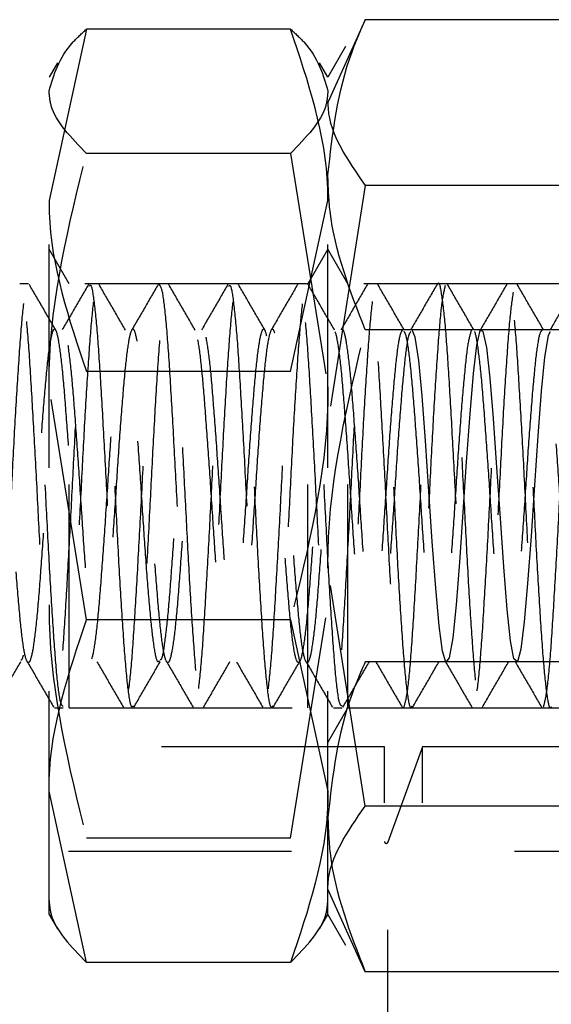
# Model space of a CAD drawing. Header units: inches. Extents: x 1687 to 2505, y -239 to -56.
# Tile 47 of 166: x 1729.009 to 1729.247, y -155.612 to -155.171. Entities that reach past the tile are written whole.
import ezdxf

# ---------------------------------------------------------------- set-up
doc = ezdxf.new("R2010")
doc.units = ezdxf.units.IN
doc.header["$LTSCALE"] = 0.5
doc.header["$MEASUREMENT"] = 0
doc.linetypes.add('HIDDEN', pattern=[0.225, 0.15, -0.075])
doc.layers.add('SID-M-H', color=4, linetype='HIDDEN')

msp = doc.modelspace()

# ---------------------------------------------------------------- linework, layer by layer
at = {"layer": 'SID-M-H'}
for p, q in [((1729.16353, -155.17129), (1729.14678, -155.20843)), ((1729.25504, -155.17129), (1729.16353, -155.17129)), ((1729.03853, -155.17553), (1729.02178, -155.25223)), ((1729.13004, -155.17553), (1729.03853, -155.17553)), ((1729.1547, -155.18333), (1729.14678, -155.19705)), ((1729.02554, -155.19054), (1729.02178, -155.19705)), ((1729.14678, -155.19705), (1729.14302, -155.19054)), ((1729.02178, -155.57205), (1729.02178, -155.19705)), ((1729.14678, -155.57205), (1729.14678, -155.19705)), ((1729.13004, -155.23115), (1729.03853, -155.23115)), ((1729.13004, -155.23115), (1729.14678, -155.33566)), ((1729.16353, -155.24558), (1729.14678, -155.35221)), ((1729.25504, -155.24558), (1729.16353, -155.24558)), ((1729.13004, -155.32893), (1729.14678, -155.25223)), ((1729.03073, -155.28955), (1729.02178, -155.27405)), ((1729.14678, -155.27405), (1729.13783, -155.28955)), ((1729.15573, -155.28955), (1729.14678, -155.27405)), ((1729.0125, -155.28955), (1729.0086, -155.28955)), ((1729.03073, -155.47955), (1729.03073, -155.28955)), ((1729.13783, -155.28955), (1729.03073, -155.28955)), ((1729.13783, -155.47955), (1729.13783, -155.28955)), ((1729.15573, -155.47955), (1729.15573, -155.28955)), ((1729.26283, -155.28955), (1729.15573, -155.28955)), ((1729.25504, -155.31026), (1729.16353, -155.31026)), ((1729.18591, -155.31349), (1729.18444, -155.30985)), ((1729.18748, -155.3239), (1729.18591, -155.31349)), ((1729.21496, -155.31052), (1729.21339, -155.31712)), ((1729.21646, -155.31092), (1729.21496, -155.31052)), ((1729.21798, -155.31818), (1729.21646, -155.31092)), ((1729.24547, -155.31278), (1729.24393, -155.32244)), ((1729.2464, -155.31104), (1729.24547, -155.31278)), ((1729.21339, -155.31712), (1729.21191, -155.3298)), ((1729.21955, -155.33178), (1729.21798, -155.31818)), ((1729.24393, -155.32244), (1729.24244, -155.33771)), ((1729.18899, -155.33984), (1729.18748, -155.3239)), ((1729.13004, -155.32893), (1729.03853, -155.32893)), ((1729.21191, -155.3298), (1729.21036, -155.34785)), ((1729.22102, -155.34997), (1729.21955, -155.33178)), ((1729.03853, -155.44017), (1729.02178, -155.33566)), ((1729.1905, -155.35995), (1729.18899, -155.33984)), ((1729.24244, -155.33771), (1729.24087, -155.35772)), ((1729.21036, -155.34785), (1729.20882, -155.3693)), ((1729.22259, -155.37181), (1729.22102, -155.34997)), ((1729.24087, -155.35772), (1729.23939, -155.3798)), ((1729.19207, -155.38263), (1729.1905, -155.35995)), ((1729.20882, -155.3693), (1729.20733, -155.39188)), ((1729.2241, -155.39458), (1729.22259, -155.37181)), ((1729.23939, -155.3798), (1729.23784, -155.40264)), ((1729.19354, -155.40501), (1729.19207, -155.38263)), ((1729.20733, -155.39188), (1729.20576, -155.41423)), ((1729.22561, -155.41639), (1729.2241, -155.39458)), ((1729.19511, -155.42592), (1729.19354, -155.40501)), ((1729.23784, -155.40264), (1729.23629, -155.4238)), ((1729.20576, -155.41423), (1729.20428, -155.43338)), ((1729.16353, -155.52352), (1729.14678, -155.41689)), ((1729.22718, -155.43549), (1729.22561, -155.41639)), ((1729.23629, -155.4238), (1729.23481, -155.441)), ((1729.19663, -155.44278), (1729.19511, -155.42592)), ((1729.13004, -155.53795), (1729.14678, -155.43344)), ((1729.20428, -155.43338), (1729.20273, -155.44822)), ((1729.22865, -155.44948), (1729.22718, -155.43549)), ((1729.13004, -155.44017), (1729.03853, -155.44017)), ((1729.13004, -155.44017), (1729.14678, -155.51687)), ((1729.23481, -155.441), (1729.23324, -155.45324)), ((1729.19813, -155.45414), (1729.19663, -155.44278)), ((1729.20273, -155.44822), (1729.20118, -155.45709)), ((1729.23021, -155.45764), (1729.22865, -155.44948)), ((1729.1997, -155.45911), (1729.19813, -155.45414)), ((1729.23324, -155.45324), (1729.23175, -155.45888)), ((1729.16511, -155.45884), (1729.16353, -155.45884)), ((1729.22778, -155.45884), (1729.1653, -155.45884)), ((1729.20118, -155.45709), (1729.1997, -155.45911)), ((1729.25504, -155.45884), (1729.22785, -155.45884)), ((1729.23175, -155.45888), (1729.23021, -155.45764)), ((1729.02422, -155.47955), (1729.02813, -155.47955)), ((1729.03073, -155.47955), (1729.13783, -155.47955)), ((1729.14678, -155.49505), (1729.15573, -155.47955)), ((1729.14922, -155.47955), (1729.15313, -155.47955)), ((1729.15573, -155.47955), (1729.26283, -155.47955)), ((1729.17218, -155.49705), (1728.92178, -155.49705)), ((1729.17218, -156.12205), (1729.17218, -155.49705)), ((1729.18923, -155.49705), (1729.1737, -155.5397)), ((1729.18923, -156.12205), (1729.18923, -155.49705)), ((1730.87493, -155.49705), (1729.18923, -155.49705)), ((1729.03853, -155.59357), (1729.02178, -155.51687)), ((1729.25504, -155.52352), (1729.16353, -155.52352)), ((1729.13004, -155.53795), (1729.03853, -155.53795)), ((1729.1737, -156.07894), (1729.1737, -155.54016)), ((1729.93044, -155.5439), (1728.92178, -155.5439)), ((1729.16353, -155.59781), (1729.14678, -155.56067)), ((1729.02178, -155.57205), (1729.02554, -155.57856)), ((1729.14302, -155.57856), (1729.14678, -155.57205)), ((1729.14678, -155.57205), (1729.1547, -155.58577)), ((1729.13004, -155.59357), (1729.03853, -155.59357)), ((1729.25504, -155.59781), (1729.16353, -155.59781))]:
    msp.add_line(p, q, dxfattribs=at)
msp.add_arc((1729.17296, -155.53943), 0.000787, 180, 340, dxfattribs=at)
for points, knots in [([(1729.14678, -155.24077), (1729.14889, -155.22221), (1729.15157, -155.19869), (1729.16144, -155.17606), (1729.16353, -155.17129)], [0, 0, 0, 0, 0.788999, 1, 1, 1, 1]), ([(1729.02178, -155.20334), (1729.02389, -155.19591), (1729.02657, -155.1865), (1729.03644, -155.17744), (1729.03853, -155.17553)], [0, 0, 0, 0, 0.788999, 1, 1, 1, 1]), ([(1729.13004, -155.17553), (1729.13212, -155.17744), (1729.142, -155.1865), (1729.14467, -155.19591), (1729.14678, -155.20334)], [0, 0, 0, 0, 0.211001, 1, 1, 1, 1]), ([(1729.14678, -155.25223), (1729.14677, -155.25041), (1729.14653, -155.22451), (1729.13798, -155.19913), (1729.13004, -155.17553)], [0, 0, 0, 0, 0.070198, 1, 1, 1, 1]), ([(1729.03853, -155.23115), (1729.03168, -155.22411), (1729.02276, -155.21493), (1729.02197, -155.20552), (1729.02178, -155.20334)], [0, 0, 0, 0, 0.768151, 1, 1, 1, 1]), ([(1729.14678, -155.20334), (1729.1466, -155.20552), (1729.1458, -155.21493), (1729.13688, -155.22411), (1729.13004, -155.23115)], [0, 0, 0, 0, 0.231849, 1, 1, 1, 1]), ([(1729.14678, -155.20843), (1729.1468, -155.20931), (1729.14704, -155.22186), (1729.15558, -155.23415), (1729.16353, -155.24558)], [0, 0, 0, 0, 0.070198, 1, 1, 1, 1]), ([(1729.02178, -155.33566), (1729.0218, -155.33318), (1729.02204, -155.29789), (1729.03058, -155.26331), (1729.03853, -155.23115)], [0, 0, 0, 0, 0.0701975, 1, 1, 1, 1]), ([(1729.16353, -155.31026), (1729.15668, -155.29266), (1729.14776, -155.26974), (1729.14697, -155.24623), (1729.14678, -155.24077)], [0, 0, 0, 0, 0.7681507, 1, 1, 1, 1]), ([(1729.02178, -155.25223), (1729.0218, -155.25405), (1729.02204, -155.27995), (1729.03058, -155.30533), (1729.03853, -155.32893)], [0, 0, 0, 0, 0.070198, 1, 1, 1, 1]), ([(1728.97735, -155.29054), (1728.97752, -155.29027), (1728.97819, -155.28917), (1728.97933, -155.29637), (1728.98094, -155.31155), (1728.98238, -155.33424), (1728.98395, -155.36141), (1728.9855, -155.39081), (1728.98696, -155.41965), (1728.98857, -155.44511), (1728.99003, -155.46499), (1728.99157, -155.47736), (1728.99314, -155.481), (1728.99459, -155.47565), (1728.99619, -155.46183), (1728.99767, -155.44072), (1728.99919, -155.41438), (1729.00078, -155.38529), (1729.00222, -155.35606), (1729.00381, -155.32956), (1729.00532, -155.30817), (1729.00681, -155.2939), (1729.00842, -155.28814), (1729.00985, -155.29138), (1729.01144, -155.3033), (1729.01297, -155.32286), (1729.01444, -155.34818), (1729.01605, -155.37682), (1729.01749, -155.40628), (1729.01906, -155.43368), (1729.02062, -155.45646), (1729.02206, -155.47256), (1729.02367, -155.4804), (1729.02514, -155.47929), (1729.02668, -155.46935), (1729.02826, -155.45146), (1729.0297, -155.42729), (1729.0313, -155.39921), (1729.03279, -155.36967), (1729.0343, -155.34157), (1729.03589, -155.31739), (1729.03733, -155.30001), (1729.03858, -155.29086), (1729.03927, -155.29086), (1729.03945, -155.29086)], [0, 0, 0, 0, 0.0081521, 0.0325473, 0.0573919, 0.0816915, 0.106414, 0.1310949, 0.155423, 0.1802725, 0.2046243, 0.2292745, 0.2540214, 0.2783072, 0.3031452, 0.3275741, 0.3521364, 0.3769331, 0.401202, 0.426012, 0.4505406, 0.4750016, 0.4998319, 0.5241091, 0.5488748, 0.5734966, 0.5978721, 0.6227195, 0.6470303, 0.6717356, 0.6964351, 0.7207498, 0.7455979, 0.7699673, 0.7945962, 0.8193575, 0.8436366, 0.8684689, 0.8929219, 0.9174588, 0.9422657, 0.9665344, 0.9913345, 1, 1, 1, 1]), ([(1729.02813, -155.47896), (1729.0277, -155.47857), (1729.02674, -155.47773), (1729.02526, -155.46576), (1729.02381, -155.44645), (1729.0222, -155.4212), (1729.02074, -155.39249), (1729.0192, -155.36305), (1729.01762, -155.33565), (1729.01618, -155.31277), (1729.01458, -155.29666), (1729.01309, -155.28873), (1729.01158, -155.28974), (1729.00998, -155.29964), (1729.00855, -155.31749), (1729.00695, -155.34154), (1729.00544, -155.36968), (1729.00395, -155.39922), (1729.00235, -155.42726), (1729.00091, -155.45156), (1728.99933, -155.46896), (1728.99813, -155.47815), (1728.99746, -155.4782), (1728.99729, -155.47821)], [0, 0, 0, 0, 0.042129, 0.091869, 0.140877, 0.190945, 0.240021, 0.289674, 0.339545, 0.388472, 0.438513, 0.487749, 0.537222, 0.587191, 0.636088, 0.68607, 0.735509, 0.784778, 0.834811, 0.883729, 0.93362, 0.983243, 1, 1, 1, 1]), ([(1729.02476, -155.31028), (1729.02278, -155.30688), (1729.01884, -155.30009), (1729.0149, -155.29329), (1729.01293, -155.2899)], [0, 0, 0, 0, 0.500789, 1, 1, 1, 1]), ([(1729.03947, -155.28984), (1729.03749, -155.29325), (1729.03355, -155.30004), (1729.0296, -155.30684), (1729.02763, -155.31024)], [0, 0, 0, 0, 0.501297, 1, 1, 1, 1]), ([(1729.05937, -155.4786), (1729.05922, -155.47887), (1729.05856, -155.47998), (1729.05731, -155.47285), (1729.05585, -155.45768), (1729.0543, -155.43508), (1729.05273, -155.40793), (1729.05129, -155.37849), (1729.04968, -155.34974), (1729.04821, -155.32416), (1729.04668, -155.30421), (1729.0451, -155.29183), (1729.04366, -155.28808), (1729.04206, -155.29333), (1729.04056, -155.30716), (1729.03906, -155.3282), (1729.03746, -155.35445), (1729.03602, -155.38361), (1729.03444, -155.41277), (1729.03291, -155.43938), (1729.03144, -155.46067), (1729.0299, -155.475), (1729.02898, -155.47755), (1729.02856, -155.47872)], [0, 0, 0, 0, 0.015608, 0.065681, 0.114727, 0.164425, 0.214268, 0.263215, 0.31327, 0.362463, 0.411989, 0.461939, 0.510843, 0.560847, 0.610235, 0.659559, 0.709583, 0.758494, 0.808415, 0.857997, 0.90714, 0.957203, 1, 1, 1, 1]), ([(1729.03984, -155.29061), (1729.04004, -155.29034), (1729.04075, -155.28938), (1729.04192, -155.29701), (1729.04353, -155.31268), (1729.04497, -155.33568), (1729.04654, -155.36304), (1729.04808, -155.39249), (1729.04955, -155.42121), (1729.05116, -155.44641), (1729.05261, -155.46591), (1729.05416, -155.47781), (1729.05573, -155.48094), (1729.05717, -155.47509), (1729.05878, -155.46081), (1729.06025, -155.43934), (1729.06178, -155.41278), (1729.06337, -155.3836), (1729.0648, -155.35446), (1729.06641, -155.32815), (1729.0679, -155.30732), (1729.06932, -155.29361), (1729.07027, -155.29148), (1729.07071, -155.29051)], [0, 0, 0, 0, 0.019167, 0.068353, 0.118344, 0.167223, 0.217043, 0.266647, 0.315674, 0.365691, 0.41465, 0.464341, 0.514092, 0.56301, 0.61302, 0.66211, 0.711639, 0.761506, 0.810365, 0.860334, 0.909606, 0.958941, 1, 1, 1, 1]), ([(1729.05601, -155.31028), (1729.05403, -155.30688), (1729.05009, -155.30009), (1729.04615, -155.29329), (1729.04418, -155.2899)], [0, 0, 0, 0, 0.500731, 1, 1, 1, 1]), ([(1729.07072, -155.28984), (1729.06874, -155.29325), (1729.0648, -155.30004), (1729.06085, -155.30684), (1729.05888, -155.31024)], [0, 0, 0, 0, 0.501233, 1, 1, 1, 1]), ([(1729.12188, -155.47871), (1729.12175, -155.47896), (1729.12112, -155.48019), (1729.1199, -155.47346), (1729.11843, -155.45877), (1729.1169, -155.4365), (1729.11532, -155.40956), (1729.11388, -155.38017), (1729.11228, -155.35131), (1729.11079, -155.32548), (1729.10928, -155.30516), (1729.10768, -155.29231), (1729.10624, -155.28806), (1729.10465, -155.2928), (1729.10313, -155.30617), (1729.10165, -155.32685), (1729.10005, -155.35286), (1729.09861, -155.38192), (1729.09703, -155.41117), (1729.09549, -155.43795), (1729.09403, -155.45977), (1729.09242, -155.47449), (1729.09097, -155.48085), (1729.08941, -155.47822), (1729.08784, -155.4668), (1729.0864, -155.44769), (1729.08479, -155.42276), (1729.08332, -155.39416), (1729.08179, -155.36468), (1729.08021, -155.33711), (1729.07877, -155.31391), (1729.07717, -155.29736), (1729.07567, -155.28895), (1729.07417, -155.28945), (1729.07257, -155.29885), (1729.07113, -155.31629), (1729.06955, -155.34005), (1729.06802, -155.36802), (1729.06655, -155.39756), (1729.06494, -155.42575), (1729.0635, -155.45033), (1729.06192, -155.46819), (1729.06069, -155.47784), (1729.05999, -155.47808), (1729.0598, -155.47815)], [0, 0, 0, 0, 0.0063446, 0.0312059, 0.0555919, 0.0802304, 0.1050076, 0.1292989, 0.1541437, 0.1786143, 0.2031601, 0.2279823, 0.2522643, 0.277076, 0.301648, 0.3260937, 0.3509445, 0.3752425, 0.400005, 0.4246656, 0.4490332, 0.4738961, 0.4982354, 0.5229325, 0.547666, 0.5719805, 0.5968391, 0.6212446, 0.6458605, 0.670651, 0.6949374, 0.7197752, 0.7442719, 0.768791, 0.7936222, 0.8179059, 0.8427065, 0.867303, 0.891726, 0.9165815, 0.9408878, 0.9656349, 0.990316, 1, 1, 1, 1]), ([(1729.0711, -155.28987), (1729.07155, -155.29045), (1729.07249, -155.29169), (1729.07403, -155.30434), (1729.07555, -155.32412), (1729.07703, -155.34975), (1729.07863, -155.37849), (1729.08008, -155.40792), (1729.08165, -155.43511), (1729.0832, -155.45757), (1729.08465, -155.47324), (1729.08626, -155.48058), (1729.08772, -155.47896), (1729.08927, -155.46854), (1729.09084, -155.45023), (1729.09228, -155.42577), (1729.09389, -155.39756), (1729.09537, -155.36802), (1729.09689, -155.34008), (1729.09848, -155.31618), (1729.09991, -155.29926), (1729.10115, -155.29056), (1729.1018, -155.29073), (1729.10195, -155.29077)], [0, 0, 0, 0, 0.044958, 0.09485, 0.144319, 0.193455, 0.243452, 0.292343, 0.342128, 0.391769, 0.440759, 0.490773, 0.539757, 0.589405, 0.639185, 0.688078, 0.738077, 0.787205, 0.836682, 0.88657, 0.935418, 0.985368, 1, 1, 1, 1]), ([(1729.08726, -155.31028), (1729.08528, -155.30688), (1729.08134, -155.30009), (1729.0774, -155.29329), (1729.07543, -155.2899)], [0, 0, 0, 0, 0.5006727, 1, 1, 1, 1]), ([(1729.10197, -155.28984), (1729.09999, -155.29325), (1729.09605, -155.30004), (1729.0921, -155.30684), (1729.09013, -155.31024)], [0, 0, 0, 0, 0.501169, 1, 1, 1, 1]), ([(1729.10234, -155.29065), (1729.10257, -155.2904), (1729.1033, -155.28959), (1729.10451, -155.29768), (1729.10611, -155.31382), (1729.10755, -155.33714), (1729.10913, -155.36468), (1729.11066, -155.39416), (1729.11214, -155.42276), (1729.11374, -155.44769), (1729.11519, -155.4668), (1729.11675, -155.47822), (1729.11831, -155.48085), (1729.11976, -155.47449), (1729.12137, -155.45977), (1729.12283, -155.43795), (1729.12438, -155.41117), (1729.12595, -155.38192), (1729.12739, -155.35286), (1729.129, -155.32685), (1729.13048, -155.30617), (1729.132, -155.2928), (1729.13359, -155.28806), (1729.13502, -155.29231), (1729.13662, -155.30515), (1729.13813, -155.32548), (1729.13962, -155.35131), (1729.14122, -155.38018), (1729.14266, -155.40955), (1729.14424, -155.43653), (1729.14578, -155.45866), (1729.14724, -155.47389), (1729.14885, -155.48073), (1729.1503, -155.47859), (1729.15186, -155.4677), (1729.15342, -155.44899), (1729.15487, -155.42425), (1729.15648, -155.39589), (1729.15794, -155.36637), (1729.15948, -155.33857), (1729.16106, -155.31511), (1729.1625, -155.29809), (1729.1641, -155.28918), (1729.16559, -155.28919), (1729.1671, -155.29809), (1729.1687, -155.31507), (1729.17013, -155.33859), (1729.17173, -155.36632), (1729.17324, -155.39583), (1729.17473, -155.42428), (1729.17633, -155.449), (1729.17777, -155.46748), (1729.17921, -155.47828), (1729.1801, -155.47856), (1729.18047, -155.47867)], [0, 0, 0, 0, 0.008656, 0.028118, 0.047852, 0.067147, 0.086843, 0.1064, 0.125791, 0.145541, 0.164858, 0.184509, 0.204131, 0.223468, 0.243222, 0.262581, 0.282174, 0.301848, 0.321152, 0.340896, 0.360318, 0.379841, 0.399553, 0.418845, 0.438566, 0.458068, 0.47751, 0.497249, 0.516548, 0.536233, 0.555808, 0.575183, 0.594935, 0.614262, 0.633899, 0.653535, 0.672862, 0.692614, 0.711988, 0.731564, 0.751249, 0.770549, 0.790288, 0.809729, 0.829231, 0.848952, 0.868244, 0.887957, 0.907479, 0.926901, 0.946645, 0.965949, 0.985623, 1, 1, 1, 1]), ([(1729.11851, -155.31028), (1729.11653, -155.30688), (1729.11259, -155.30009), (1729.10865, -155.29329), (1729.10668, -155.2899)], [0, 0, 0, 0, 0.500614, 1, 1, 1, 1]), ([(1729.13322, -155.28984), (1729.13124, -155.29325), (1729.1273, -155.30004), (1729.12335, -155.30684), (1729.12138, -155.31024)], [0, 0, 0, 0, 0.5011045, 1, 1, 1, 1]), ([(1729.15313, -155.47867), (1729.15275, -155.47856), (1729.15187, -155.47828), (1729.15043, -155.46748), (1729.14899, -155.449), (1729.14738, -155.42428), (1729.1459, -155.39583), (1729.14438, -155.36633), (1729.14279, -155.33859), (1729.14135, -155.31507), (1729.13976, -155.29809), (1729.13825, -155.28919), (1729.13676, -155.28918), (1729.13516, -155.29809), (1729.13372, -155.31511), (1729.13214, -155.33857), (1729.1306, -155.36637), (1729.12914, -155.3959), (1729.12753, -155.42422), (1729.12608, -155.44907), (1729.12452, -155.46738), (1729.12324, -155.47753), (1729.12252, -155.47798), (1729.1223, -155.47812)], [0, 0, 0, 0, 0.0364407, 0.0863091, 0.1352408, 0.1852859, 0.2345167, 0.2839992, 0.3339667, 0.3828665, 0.4328537, 0.4822863, 0.5315647, 0.5815983, 0.6305172, 0.6804137, 0.7300328, 0.779141, 0.8292077, 0.8781965, 0.9279697, 0.9777439, 1, 1, 1, 1]), ([(1729.14976, -155.31028), (1729.14778, -155.30688), (1729.14384, -155.30009), (1729.1399, -155.29329), (1729.13793, -155.2899)], [0, 0, 0, 0, 0.500556, 1, 1, 1, 1]), ([(1729.16447, -155.28984), (1729.16249, -155.29325), (1729.15855, -155.30004), (1729.1546, -155.30684), (1729.15263, -155.31024)], [0, 0, 0, 0, 0.50104, 1, 1, 1, 1]), ([(1729.18438, -155.47884), (1729.18428, -155.47906), (1729.18368, -155.48038), (1729.18249, -155.47404), (1729.18101, -155.45985), (1729.17949, -155.4379), (1729.1779, -155.41118), (1729.17646, -155.38186), (1729.17487, -155.35289), (1729.17336, -155.32681), (1729.17187, -155.30612), (1729.17027, -155.29282), (1729.16883, -155.28806), (1729.16725, -155.29229), (1729.16571, -155.3052), (1729.16424, -155.32551), (1729.16264, -155.35127), (1729.16119, -155.38024), (1729.15962, -155.40955), (1729.15807, -155.43657), (1729.15662, -155.4586), (1729.15502, -155.47423), (1729.15404, -155.47753), (1729.15355, -155.47916)], [0, 0, 0, 0, 0.0099533, 0.0600051, 0.1091874, 0.1587164, 0.2086584, 0.2575588, 0.3075613, 0.3569375, 0.4062654, 0.4562821, 0.5051883, 0.5551086, 0.6046794, 0.6538242, 0.7038826, 0.7528456, 0.802651, 0.8523851, 0.9013967, 0.9514636, 1, 1, 1, 1]), ([(1729.18101, -155.31028), (1729.17903, -155.30688), (1729.17509, -155.30009), (1729.17115, -155.29329), (1729.16918, -155.2899)], [0, 0, 0, 0, 0.500498, 1, 1, 1, 1]), ([(1729.18088, -155.47923), (1729.18137, -155.47759), (1729.18235, -155.47427), (1729.18396, -155.4586), (1729.18541, -155.43657), (1729.18697, -155.40955), (1729.18853, -155.38024), (1729.18998, -155.35129), (1729.19159, -155.32546), (1729.19306, -155.3054), (1729.19444, -155.2929), (1729.19533, -155.2914), (1729.1957, -155.29078)], [0, 0, 0, 0, 0.10206, 0.206193, 0.308131, 0.411572, 0.515161, 0.616998, 0.721113, 0.823328, 0.926429, 1, 1, 1, 1]), ([(1729.19572, -155.28984), (1729.19374, -155.29325), (1729.1898, -155.30004), (1729.18585, -155.30684), (1729.18388, -155.31024)], [0, 0, 0, 0, 0.500976, 1, 1, 1, 1]), ([(1729.19934, -155.29041), (1729.1988, -155.29261), (1729.19775, -155.29695), (1729.1963, -155.31406), (1729.19473, -155.33707), (1729.19318, -155.36473), (1729.19173, -155.39422), (1729.19012, -155.42269), (1729.18866, -155.4478), (1729.18711, -155.46655), (1729.18579, -155.47721), (1729.18505, -155.47788), (1729.1848, -155.47811)], [0, 0, 0, 0, 0.1062136, 0.2100772, 0.3158401, 0.4212983, 0.5253699, 0.6316198, 0.7356835, 0.8411519, 0.9469067, 1, 1, 1, 1]), ([(1729.19611, -155.2897), (1729.19612, -155.28965), (1729.19665, -155.28818), (1729.1976, -155.29348), (1729.19921, -155.30594), (1729.20071, -155.32686), (1729.20221, -155.35287), (1729.20381, -155.38186), (1729.20524, -155.41117), (1729.20683, -155.43793), (1729.20836, -155.45972), (1729.20983, -155.47452), (1729.21144, -155.48085), (1729.21288, -155.4782), (1729.21445, -155.46683), (1729.216, -155.44773), (1729.21746, -155.42271), (1729.21907, -155.39422), (1729.22053, -155.36472), (1729.22207, -155.3371), (1729.22365, -155.31395), (1729.22509, -155.29735), (1729.22669, -155.28894), (1729.22817, -155.28946), (1729.2297, -155.29884), (1729.23128, -155.31625), (1729.23272, -155.34007), (1729.23432, -155.36797), (1729.23582, -155.3975), (1729.23732, -155.4258), (1729.23892, -155.45025), (1729.24035, -155.4683), (1729.24177, -155.47854), (1729.24263, -155.47856), (1729.24297, -155.47857)], [0, 0, 0, 0, 0.001102, 0.033261, 0.066151, 0.098587, 0.131055, 0.163935, 0.196091, 0.228931, 0.261499, 0.29384, 0.326752, 0.358937, 0.391707, 0.424388, 0.456633, 0.489556, 0.521804, 0.554482, 0.587254, 0.619438, 0.652349, 0.684693, 0.717258, 0.7501, 0.782255, 0.815134, 0.847606, 0.880039, 0.912929, 0.945089, 0.977913, 1, 1, 1, 1]), ([(1729.22984, -155.29328), (1729.22932, -155.29683), (1729.22829, -155.30387), (1729.22683, -155.3243), (1729.22522, -155.34967), (1729.22377, -155.37856), (1729.22222, -155.40794), (1729.22065, -155.43512), (1729.21921, -155.45762), (1729.2176, -155.47322), (1729.21613, -155.48058), (1729.2146, -155.47897), (1729.21301, -155.46851), (1729.21157, -155.45019), (1729.20997, -155.42581), (1729.20848, -155.3975), (1729.20697, -155.36797), (1729.20538, -155.34009), (1729.20394, -155.31618), (1729.20235, -155.29911), (1729.20105, -155.29004), (1729.20028, -155.29048), (1729.2, -155.29064)], [0, 0, 0, 0, 0.051271, 0.101944, 0.153642, 0.204247, 0.255606, 0.30703, 0.357591, 0.409281, 0.460022, 0.511213, 0.562757, 0.613257, 0.664905, 0.715834, 0.766825, 0.818455, 0.868948, 0.92052, 0.971656, 1, 1, 1, 1]), ([(1729.21226, -155.31028), (1729.21028, -155.30688), (1729.20634, -155.30009), (1729.2024, -155.29329), (1729.20043, -155.2899)], [0, 0, 0, 0, 0.500439, 1, 1, 1, 1]), ([(1729.22697, -155.28984), (1729.22499, -155.29325), (1729.22105, -155.30004), (1729.2171, -155.30684), (1729.21513, -155.31024)], [0, 0, 0, 0, 0.5009125, 1, 1, 1, 1]), ([(1729.24688, -155.47901), (1729.24681, -155.47918), (1729.24624, -155.48057), (1729.24508, -155.47459), (1729.24359, -155.4609), (1729.24208, -155.43928), (1729.24049, -155.4128), (1729.23905, -155.38354), (1729.23746, -155.35446), (1729.23594, -155.32821), (1729.23446, -155.30695), (1729.23285, -155.29395), (1729.23186, -155.28836), (1729.23131, -155.2898), (1729.23126, -155.28992)], [0, 0, 0, 0, 0.014086, 0.112797, 0.210004, 0.307539, 0.406152, 0.502623, 0.601206, 0.698815, 0.795951, 0.89468, 0.991211, 1, 1, 1, 1]), ([(1729.24351, -155.31028), (1729.24153, -155.30688), (1729.23759, -155.30009), (1729.23365, -155.29329), (1729.23168, -155.2899)], [0, 0, 0, 0, 0.500381, 1, 1, 1, 1]), ([(1729.24346, -155.47908), (1729.24395, -155.47727), (1729.24494, -155.47363), (1729.24655, -155.45751), (1729.24799, -155.43514), (1729.24956, -155.40793), (1729.25112, -155.37855), (1729.25257, -155.34971), (1729.25418, -155.32414), (1729.25564, -155.30447), (1729.25701, -155.29255), (1729.25786, -155.29135), (1729.2582, -155.29087)], [0, 0, 0, 0, 0.102796, 0.207516, 0.309948, 0.414128, 0.518177, 0.620698, 0.725433, 0.828093, 0.931963, 1, 1, 1, 1]), ([(1729.25822, -155.28984), (1729.25624, -155.29325), (1729.2523, -155.30004), (1729.24835, -155.30684), (1729.24638, -155.31024)], [0, 0, 0, 0, 0.500849, 1, 1, 1, 1]), ([(1729.1839, -155.31099), (1729.18356, -155.31145), (1729.1827, -155.31262), (1729.18134, -155.32232), (1729.17987, -155.33808), (1729.17826, -155.35839), (1729.17681, -155.38116), (1729.17525, -155.40422), (1729.17369, -155.42543), (1729.17224, -155.44286), (1729.17063, -155.45479), (1729.16917, -155.46018), (1729.16763, -155.45851), (1729.16605, -155.44991), (1729.16461, -155.43519), (1729.16301, -155.4158), (1729.16152, -155.39342), (1729.16001, -155.37022), (1729.15842, -155.34841), (1729.15698, -155.32991), (1729.15538, -155.31656), (1729.15387, -155.30956), (1729.15238, -155.30956), (1729.15078, -155.31656), (1729.14934, -155.32995), (1729.14776, -155.34839), (1729.14623, -155.37025), (1729.14476, -155.39347), (1729.14315, -155.41576), (1729.1417, -155.43522), (1729.14014, -155.44993), (1729.13858, -155.4585), (1729.13713, -155.46018), (1729.13552, -155.4548), (1729.13406, -155.44282), (1729.13252, -155.42542), (1729.13094, -155.40421), (1729.1295, -155.38111), (1729.1279, -155.35841), (1729.12641, -155.3381), (1729.1249, -155.32212), (1729.12331, -155.31202), (1729.12187, -155.30867), (1729.12028, -155.3124), (1729.11876, -155.32291), (1729.11728, -155.33918), (1729.11567, -155.35963), (1729.11423, -155.38248), (1729.11266, -155.40549), (1729.11111, -155.42654), (1729.10965, -155.4437), (1729.10804, -155.45527), (1729.10659, -155.46027), (1729.10504, -155.45821), (1729.10347, -155.44923), (1729.10202, -155.4342), (1729.10042, -155.41459), (1729.09895, -155.39211), (1729.09741, -155.36893), (1729.09583, -155.34725), (1729.09439, -155.329), (1729.09279, -155.31599), (1729.0913, -155.30937), (1729.08979, -155.30977), (1729.0882, -155.31716), (1729.08676, -155.33088), (1729.08517, -155.34956), (1729.08365, -155.37155), (1729.08217, -155.39478), (1729.08056, -155.41696), (1729.07912, -155.4362), (1729.07755, -155.45059), (1729.076, -155.45879), (1729.07454, -155.46006), (1729.07294, -155.45429), (1729.07148, -155.44197), (1729.06993, -155.42431), (1729.06836, -155.40293), (1729.06692, -155.37979), (1729.06531, -155.35718), (1729.06383, -155.33706), (1729.06231, -155.32138), (1729.06072, -155.31164), (1729.05928, -155.30869), (1729.05769, -155.31282), (1729.05618, -155.32369), (1729.05469, -155.34024), (1729.05309, -155.36088), (1729.05165, -155.38381), (1729.05006, -155.40675), (1729.04853, -155.42764), (1729.04706, -155.44452), (1729.04545, -155.45574), (1729.04401, -155.46035), (1729.04244, -155.45788), (1729.04089, -155.44853), (1729.03944, -155.43319), (1729.03783, -155.41338), (1729.03637, -155.39079), (1729.03482, -155.36764), (1729.03325, -155.3461), (1729.03181, -155.32811), (1729.0302, -155.31544), (1729.02872, -155.30921), (1729.0272, -155.31), (1729.02561, -155.31778), (1729.02417, -155.33182), (1729.02258, -155.35073), (1729.02107, -155.37286), (1729.01958, -155.39608), (1729.01798, -155.41815), (1729.01654, -155.43716), (1729.01496, -155.45123), (1729.01342, -155.45905), (1729.01196, -155.45992), (1729.01035, -155.45376), (1729.0089, -155.4411), (1729.00734, -155.42318), (1729.00578, -155.40164), (1729.00433, -155.37847), (1729.00272, -155.35595), (1729.00125, -155.33604), (1728.99972, -155.32066), (1728.99814, -155.31129), (1728.9967, -155.30874), (1728.9951, -155.31327), (1728.9936, -155.32449), (1728.99209, -155.34131), (1728.9905, -155.36214), (1728.98906, -155.38513), (1728.98747, -155.408), (1728.98595, -155.42872), (1728.98447, -155.44532), (1728.98287, -155.45619), (1728.98143, -155.4604), (1728.97985, -155.45753), (1728.97831, -155.44781), (1728.97685, -155.43217), (1728.97524, -155.41215), (1728.97378, -155.38947), (1728.97223, -155.36636), (1728.97066, -155.34497), (1728.96922, -155.32723), (1728.96761, -155.3149), (1728.96614, -155.30906), (1728.96461, -155.31026), (1728.96303, -155.31842), (1728.96159, -155.33278), (1728.95999, -155.35191), (1728.95849, -155.37416), (1728.95699, -155.39738), (1728.95539, -155.41934), (1728.95395, -155.43811), (1728.95237, -155.45185), (1728.95084, -155.45929), (1728.94936, -155.45976), (1728.94776, -155.45321), (1728.94631, -155.4402), (1728.94475, -155.42204), (1728.94319, -155.40035), (1728.94174, -155.37715), (1728.94013, -155.35474), (1728.93867, -155.33503), (1728.93712, -155.31995), (1728.93555, -155.31096), (1728.93411, -155.30881), (1728.9325, -155.31373), (1728.93103, -155.32531), (1728.9295, -155.3424), (1728.92791, -155.36341), (1728.92648, -155.38645), (1728.92488, -155.40926), (1728.92338, -155.42976), (1728.92188, -155.44618), (1728.92028, -155.45632), (1728.91916, -155.46038), (1728.91846, -155.45858), (1728.91827, -155.4581)], [0, 0, 0, 0, 0.003802, 0.009554, 0.015257, 0.021066, 0.026747, 0.032527, 0.038298, 0.043985, 0.049795, 0.05549, 0.061252, 0.067039, 0.072716, 0.078523, 0.084236, 0.089977, 0.095776, 0.101449, 0.10725, 0.112986, 0.118704, 0.124509, 0.130186, 0.135975, 0.141733, 0.147431, 0.153241, 0.158925, 0.164701, 0.170476, 0.17616, 0.18197, 0.187668, 0.193426, 0.199216, 0.204892, 0.210697, 0.216415, 0.222151, 0.227952, 0.233626, 0.239424, 0.245165, 0.250878, 0.256685, 0.262363, 0.268149, 0.273912, 0.279606, 0.285416, 0.291103, 0.296874, 0.302654, 0.308335, 0.314144, 0.319847, 0.325599, 0.331392, 0.337067, 0.342871, 0.348596, 0.354325, 0.360128, 0.365802, 0.371597, 0.377345, 0.383052, 0.38886, 0.39454, 0.400323, 0.40609, 0.41178, 0.41759, 0.423281, 0.429048, 0.434831, 0.44051, 0.446319, 0.452026, 0.457773, 0.463569, 0.469243, 0.475045, 0.480776, 0.486499, 0.492303, 0.497978, 0.503771, 0.509524, 0.515226, 0.521035, 0.526717, 0.532496, 0.538268, 0.543955, 0.549765, 0.555459, 0.561221, 0.567008, 0.572686, 0.578493, 0.584206, 0.589947, 0.595745, 0.601419, 0.607219, 0.612956, 0.618673, 0.624479, 0.630155, 0.635945, 0.641703, 0.6474, 0.65321, 0.658895, 0.66467, 0.670446, 0.67613, 0.681939, 0.687638, 0.693395, 0.699185, 0.704861, 0.710667, 0.716386, 0.72212, 0.727921, 0.733595, 0.739393, 0.745136, 0.750847, 0.756654, 0.762332, 0.768118, 0.773882, 0.779575, 0.785385, 0.791073, 0.796843, 0.802624, 0.808305, 0.814114, 0.819817, 0.825569, 0.831362, 0.837037, 0.842841, 0.848566, 0.854294, 0.860097, 0.865772, 0.871567, 0.877315, 0.883021, 0.88883, 0.89451, 0.900292, 0.90606, 0.91175, 0.91756, 0.923251, 0.929017, 0.934801, 0.94048, 0.946288, 0.951996, 0.957742, 0.963539, 0.969213, 0.975015, 0.980746, 0.986468, 0.992273, 0.997948, 1, 1, 1, 1]), ([(1729.07109, -155.45851), (1729.07094, -155.45871), (1729.07028, -155.45959), (1729.06903, -155.45398), (1729.06757, -155.44205), (1729.06602, -155.42429), (1729.06445, -155.40293), (1729.06301, -155.37979), (1729.0614, -155.35718), (1729.05993, -155.33706), (1729.0584, -155.32138), (1729.05681, -155.31164), (1729.05538, -155.30869), (1729.05378, -155.31282), (1729.05228, -155.32369), (1729.05078, -155.34024), (1729.04918, -155.36088), (1729.04774, -155.38381), (1729.04616, -155.40675), (1729.04463, -155.42764), (1729.04316, -155.44452), (1729.04155, -155.45574), (1729.0401, -155.46035), (1729.03854, -155.45788), (1729.03698, -155.44853), (1729.03553, -155.43319), (1729.03392, -155.41338), (1729.03246, -155.39079), (1729.03092, -155.36764), (1729.02934, -155.3461), (1729.0279, -155.32811), (1729.0263, -155.31544), (1729.02481, -155.30921), (1729.0233, -155.31), (1729.0217, -155.31778), (1729.02027, -155.33182), (1729.01867, -155.35073), (1729.01716, -155.37286), (1729.01567, -155.39609), (1729.01407, -155.41813), (1729.01263, -155.43725), (1729.01105, -155.45089), (1729.00988, -155.45804), (1729.00925, -155.45813), (1729.00911, -155.45815)], [0, 0, 0, 0, 0.007716, 0.03262, 0.057012, 0.081729, 0.106518, 0.13086, 0.155756, 0.18022, 0.204852, 0.229694, 0.254015, 0.278885, 0.303447, 0.327978, 0.352857, 0.377182, 0.40201, 0.426669, 0.451109, 0.476008, 0.500362, 0.525132, 0.549872, 0.574247, 0.59915, 0.623558, 0.648255, 0.673059, 0.697394, 0.722284, 0.746772, 0.771378, 0.796232, 0.820551, 0.845412, 0.870001, 0.894505, 0.919391, 0.943721, 0.968536, 0.993217, 1, 1, 1, 1]), ([(1729.18048, -155.30996), (1729.17998, -155.31056), (1729.17895, -155.31178), (1729.17743, -155.32224), (1729.17596, -155.3381), (1729.17435, -155.35839), (1729.17291, -155.38116), (1729.17134, -155.40422), (1729.16979, -155.42543), (1729.16834, -155.44286), (1729.16673, -155.45479), (1729.16527, -155.46018), (1729.16372, -155.45851), (1729.16215, -155.44991), (1729.16071, -155.43519), (1729.1591, -155.4158), (1729.15762, -155.39342), (1729.1561, -155.37022), (1729.15451, -155.34841), (1729.15307, -155.32991), (1729.15148, -155.31656), (1729.14997, -155.30956), (1729.14848, -155.30956), (1729.14688, -155.31656), (1729.14544, -155.32995), (1729.14386, -155.34839), (1729.14232, -155.37025), (1729.14085, -155.39347), (1729.13925, -155.41576), (1729.1378, -155.43522), (1729.13624, -155.44993), (1729.13468, -155.4585), (1729.13323, -155.46018), (1729.13162, -155.4548), (1729.13015, -155.44282), (1729.12862, -155.42542), (1729.12704, -155.40421), (1729.1256, -155.38111), (1729.12399, -155.35841), (1729.1225, -155.3381), (1729.12099, -155.32212), (1729.1194, -155.31202), (1729.11796, -155.30867), (1729.11637, -155.3124), (1729.11485, -155.32291), (1729.11337, -155.33918), (1729.11177, -155.35963), (1729.11033, -155.38248), (1729.10875, -155.40549), (1729.10721, -155.42654), (1729.10575, -155.4437), (1729.10414, -155.45527), (1729.10268, -155.46027), (1729.10113, -155.45821), (1729.09956, -155.44923), (1729.09812, -155.4342), (1729.09651, -155.41459), (1729.09504, -155.39211), (1729.09351, -155.36893), (1729.09192, -155.34725), (1729.09049, -155.329), (1729.08889, -155.31599), (1729.08739, -155.30937), (1729.08589, -155.30977), (1729.08429, -155.31716), (1729.08285, -155.33087), (1729.08127, -155.34956), (1729.07974, -155.37155), (1729.07826, -155.39478), (1729.07666, -155.41694), (1729.07521, -155.43628), (1729.07364, -155.45029), (1729.07244, -155.4578), (1729.07177, -155.45802), (1729.07161, -155.45808)], [0, 0, 0, 0, 0.013659, 0.027696, 0.041612, 0.055787, 0.069651, 0.083755, 0.097838, 0.111716, 0.125894, 0.139788, 0.15385, 0.167971, 0.181825, 0.195996, 0.209936, 0.223946, 0.238095, 0.251941, 0.266095, 0.280092, 0.294045, 0.308212, 0.322063, 0.336192, 0.350241, 0.364146, 0.378323, 0.392194, 0.406287, 0.420381, 0.434252, 0.448428, 0.462333, 0.476383, 0.490512, 0.504362, 0.51853, 0.532483, 0.546479, 0.560634, 0.574479, 0.588628, 0.602639, 0.616578, 0.630749, 0.644604, 0.658724, 0.672786, 0.686681, 0.700858, 0.714737, 0.72882, 0.742923, 0.756787, 0.770963, 0.784879, 0.798915, 0.813052, 0.8269, 0.841063, 0.855031, 0.869013, 0.883172, 0.897019, 0.911161, 0.925186, 0.939112, 0.953286, 0.967145, 0.981257, 0.99533, 1, 1, 1, 1]), ([(1729.14678, -155.41689), (1729.1468, -155.41436), (1729.14704, -155.37836), (1729.15558, -155.34307), (1729.16353, -155.31026)], [0, 0, 0, 0, 0.070198, 1, 1, 1, 1]), ([(1729.21106, -155.31052), (1729.21052, -155.31225), (1729.20947, -155.31567), (1729.20802, -155.32912), (1729.20645, -155.34722), (1729.2049, -155.36896), (1729.20344, -155.39215), (1729.20183, -155.41455), (1729.20038, -155.43423), (1729.19883, -155.44925), (1729.19726, -155.45819), (1729.19582, -155.46028), (1729.19421, -155.45529), (1729.19273, -155.44366), (1729.19121, -155.42653), (1729.18962, -155.40549), (1729.18818, -155.38243), (1729.18659, -155.35966), (1729.18508, -155.33911), (1729.18358, -155.32303), (1729.18214, -155.31293), (1729.18131, -155.31151), (1729.18097, -155.31093)], [0, 0, 0, 0, 0.051292, 0.101444, 0.152517, 0.203443, 0.253696, 0.305006, 0.355255, 0.406186, 0.457255, 0.50741, 0.558703, 0.609101, 0.659856, 0.711036, 0.761144, 0.812386, 0.862984, 0.913532, 0.964789, 1, 1, 1, 1]), ([(1729.24298, -155.31014), (1729.24251, -155.31059), (1729.24152, -155.31154), (1729.24001, -155.32151), (1729.23855, -155.33706), (1729.23694, -155.35715), (1729.23549, -155.37984), (1729.23393, -155.40294), (1729.23237, -155.42431), (1729.23092, -155.44201), (1729.22932, -155.45428), (1729.22785, -155.46006), (1729.22631, -155.4588), (1729.22473, -155.45058), (1729.22329, -155.43617), (1729.22169, -155.417), (1729.2202, -155.39473), (1729.21869, -155.37151), (1729.21709, -155.34959), (1729.21566, -155.33078), (1729.21407, -155.31737), (1729.21278, -155.31025), (1729.21201, -155.31059), (1729.21173, -155.31071)], [0, 0, 0, 0, 0.044815, 0.093817, 0.142246, 0.191657, 0.24002, 0.289106, 0.338254, 0.386575, 0.435979, 0.484472, 0.533397, 0.582661, 0.630924, 0.680287, 0.72896, 0.777694, 0.827039, 0.875295, 0.924585, 0.973458, 1, 1, 1, 1]), ([(1729.2591, -155.458), (1729.25886, -155.45855), (1729.25813, -155.46025), (1729.2568, -155.45553), (1729.25531, -155.44454), (1729.2538, -155.4276), (1729.25221, -155.40676), (1729.25077, -155.38375), (1729.24918, -155.36091), (1729.24766, -155.34017), (1729.24618, -155.32379), (1729.2447, -155.31322), (1729.24384, -155.31155), (1729.24347, -155.31083)], [0, 0, 0, 0, 0.046903, 0.145508, 0.242605, 0.340031, 0.438536, 0.534896, 0.633372, 0.730872, 0.827898, 0.92652, 1, 1, 1, 1]), ([(1729.14678, -155.33566), (1729.14677, -155.33814), (1729.14653, -155.37343), (1729.13798, -155.40801), (1729.13004, -155.44017)], [0, 0, 0, 0, 0.070198, 1, 1, 1, 1]), ([(1729.02178, -155.43344), (1729.0218, -155.43592), (1729.02204, -155.47121), (1729.03058, -155.50579), (1729.03853, -155.53795)], [0, 0, 0, 0, 0.070198, 1, 1, 1, 1]), ([(1729.02178, -155.51687), (1729.0218, -155.51505), (1729.02204, -155.48915), (1729.03058, -155.46377), (1729.03853, -155.44017)], [0, 0, 0, 0, 0.070198, 1, 1, 1, 1]), ([(1728.9973, -155.4792), (1728.99927, -155.47581), (1729.00321, -155.46901), (1729.00716, -155.46222), (1729.00913, -155.45881)], [0, 0, 0, 0, 0.499211, 1, 1, 1, 1]), ([(1729.012, -155.45886), (1729.01397, -155.46225), (1729.01792, -155.46905), (1729.02186, -155.47585), (1729.02384, -155.47926)], [0, 0, 0, 0, 0.498703, 1, 1, 1, 1]), ([(1729.04325, -155.45886), (1729.04522, -155.46225), (1729.04917, -155.46905), (1729.05311, -155.47585), (1729.05509, -155.47926)], [0, 0, 0, 0, 0.498767, 1, 1, 1, 1]), ([(1729.0598, -155.4792), (1729.06177, -155.47581), (1729.06571, -155.46901), (1729.06966, -155.46222), (1729.07163, -155.45881)], [0, 0, 0, 0, 0.499327, 1, 1, 1, 1]), ([(1729.0745, -155.45886), (1729.07647, -155.46225), (1729.08042, -155.46905), (1729.08436, -155.47585), (1729.08634, -155.47926)], [0, 0, 0, 0, 0.498831, 1, 1, 1, 1]), ([(1729.09105, -155.4792), (1729.09302, -155.47581), (1729.09696, -155.46901), (1729.10091, -155.46222), (1729.10288, -155.45881)], [0, 0, 0, 0, 0.499386, 1, 1, 1, 1]), ([(1729.10575, -155.45886), (1729.10772, -155.46226), (1729.11167, -155.46905), (1729.11561, -155.47585), (1729.11759, -155.47926)], [0, 0, 0, 0, 0.498896, 1, 1, 1, 1]), ([(1729.1223, -155.4792), (1729.12427, -155.47581), (1729.12821, -155.46901), (1729.13216, -155.46222), (1729.13413, -155.45881)], [0, 0, 0, 0, 0.499444, 1, 1, 1, 1]), ([(1729.137, -155.45886), (1729.13897, -155.46226), (1729.14292, -155.46905), (1729.14686, -155.47585), (1729.14884, -155.47926)], [0, 0, 0, 0, 0.49896, 1, 1, 1, 1]), ([(1729.16353, -155.45884), (1729.16144, -155.46361), (1729.15157, -155.48624), (1729.14889, -155.50976), (1729.14678, -155.52832)], [0, 0, 0, 0, 0.211001, 1, 1, 1, 1]), ([(1729.15355, -155.4792), (1729.15552, -155.47581), (1729.15946, -155.46901), (1729.16341, -155.46222), (1729.16538, -155.45881)], [0, 0, 0, 0, 0.499502, 1, 1, 1, 1]), ([(1729.16825, -155.45886), (1729.17022, -155.46226), (1729.17417, -155.46906), (1729.17811, -155.47585), (1729.18009, -155.47926)], [0, 0, 0, 0, 0.499024, 1, 1, 1, 1]), ([(1729.1848, -155.4792), (1729.18677, -155.47581), (1729.19071, -155.46901), (1729.19466, -155.46222), (1729.19663, -155.45881)], [0, 0, 0, 0, 0.499561, 1, 1, 1, 1]), ([(1729.1995, -155.45886), (1729.20147, -155.46226), (1729.20542, -155.46906), (1729.20937, -155.47585), (1729.21134, -155.47926)], [0, 0, 0, 0, 0.499088, 1, 1, 1, 1]), ([(1729.21605, -155.4792), (1729.21802, -155.47581), (1729.22196, -155.46901), (1729.22591, -155.46221), (1729.22788, -155.45881)], [0, 0, 0, 0, 0.499619, 1, 1, 1, 1]), ([(1729.23075, -155.45886), (1729.23272, -155.46226), (1729.23667, -155.46906), (1729.24062, -155.47585), (1729.24259, -155.47926)], [0, 0, 0, 0, 0.499151, 1, 1, 1, 1]), ([(1729.14678, -155.51687), (1729.14677, -155.51869), (1729.14653, -155.54459), (1729.13798, -155.56997), (1729.13004, -155.59357)], [0, 0, 0, 0, 0.070198, 1, 1, 1, 1]), ([(1729.14678, -155.56067), (1729.1468, -155.55979), (1729.14704, -155.54724), (1729.15558, -155.53495), (1729.16353, -155.52352)], [0, 0, 0, 0, 0.070198, 1, 1, 1, 1]), ([(1729.14678, -155.52832), (1729.14697, -155.53378), (1729.14776, -155.55729), (1729.15668, -155.58021), (1729.16353, -155.59781)], [0, 0, 0, 0, 0.231849, 1, 1, 1, 1]), ([(1729.02178, -155.56576), (1729.02197, -155.56794), (1729.02276, -155.57735), (1729.03168, -155.58652), (1729.03853, -155.59357)], [0, 0, 0, 0, 0.2318493, 1, 1, 1, 1]), ([(1729.13004, -155.59357), (1729.13688, -155.58652), (1729.1458, -155.57735), (1729.1466, -155.56794), (1729.14678, -155.56576)], [0, 0, 0, 0, 0.768151, 1, 1, 1, 1])]:
    msp.add_open_spline(points, degree=3, knots=knots, dxfattribs=at)

doc.saveas('drawing.dxf')
